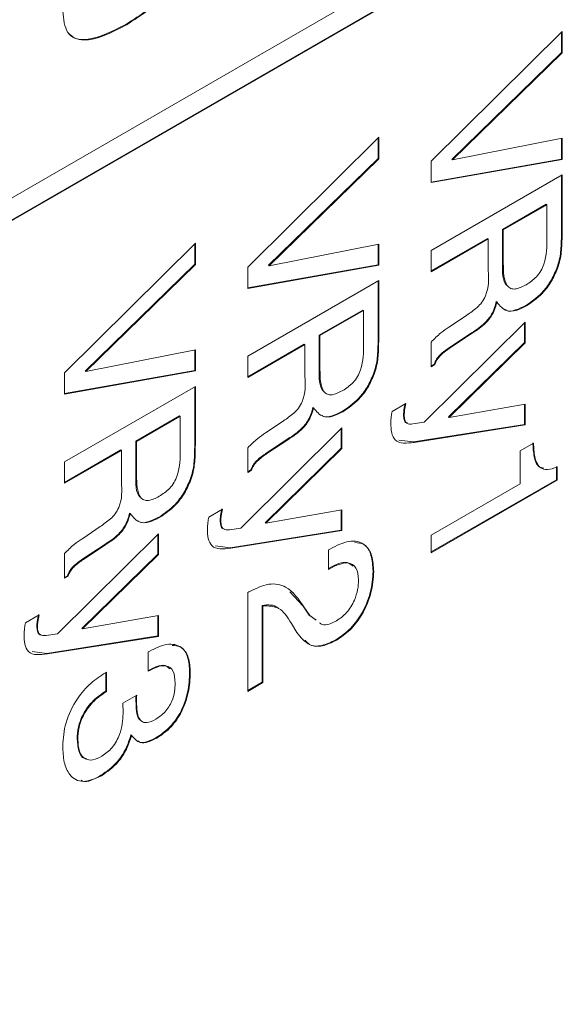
# Model space of a CAD drawing. Header units: millimetres. Extents: x 22 to 278, y 61 to 167.
# Tile 54 of 148: x 207.68 to 210.64, y 84.33 to 89.65. Entities that reach past the tile are written whole.
import ezdxf

# ---------------------------------------------------------------- set-up
doc = ezdxf.new("R2010")
doc.units = ezdxf.units.MM
doc.layers.get('0').update_dxf_attribs({"lineweight": 15})

msp = doc.modelspace()

# ---------------------------------------------------------------- linework, layer by layer
for p, q in [((193.6752, 80.6278), (215.843, 93.425)), ((215.8394, 93.3046), (193.6716, 80.5074)), ((215.843, 93.3025), (193.6752, 80.5053)), ((208.2545, 89.6257), (208.2581, 89.6237)), ((209.9033, 88.8864), (210.6104, 89.5878)), ((210.6068, 89.5842), (210.6068, 89.474)), ((210.6104, 89.5878), (210.6104, 89.4719)), ((210.6068, 89.474), (210.0149, 88.8961)), ((210.6104, 89.4719), (210.0184, 88.894)), ((210.6068, 89.474), (210.6104, 89.4719)), ((208.9133, 88.3149), (209.6204, 89.0163)), ((209.6169, 89.0128), (209.6169, 88.9025)), ((209.6204, 89.0163), (209.6204, 88.9005)), ((210.0184, 88.894), (210.6104, 89.0108)), ((210.6068, 89.0101), (210.6068, 88.8989)), ((210.6104, 89.0108), (210.6104, 88.8968)), ((209.6169, 88.9025), (209.0249, 88.3246)), ((209.6204, 88.9005), (209.0285, 88.3225)), ((209.6169, 88.9025), (209.6204, 88.9005)), ((210.6068, 88.8989), (209.9033, 88.7739)), ((210.6068, 88.8989), (210.6104, 88.8968)), ((210.6104, 88.8968), (209.9033, 88.7713)), ((209.9033, 88.7713), (209.9033, 88.8864)), ((210.0149, 88.8961), (210.0184, 88.894)), ((209.9033, 88.4049), (210.6104, 88.8131)), ((210.6068, 88.811), (210.6068, 88.5024)), ((210.6104, 88.8131), (210.6104, 88.5003)), ((210.5252, 88.654), (210.2895, 88.518)), ((210.5288, 88.652), (210.2931, 88.5159)), ((210.5252, 88.654), (210.5288, 88.652)), ((210.5288, 88.4707), (210.5288, 88.652)), ((210.2895, 88.518), (210.2895, 88.3367)), ((210.2895, 88.518), (210.2931, 88.5159)), ((210.2931, 88.5159), (210.2931, 88.3347)), ((210.6068, 88.5024), (210.6104, 88.5003)), ((207.9234, 87.7435), (208.6305, 88.4448)), ((208.6269, 88.4413), (208.6269, 88.331)), ((208.6305, 88.4448), (208.6305, 88.329)), ((209.0285, 88.3225), (209.6204, 88.4394)), ((209.6169, 88.4387), (209.6169, 88.3274)), ((209.6204, 88.4394), (209.6204, 88.3253)), ((210.2079, 88.4697), (209.9033, 88.2938)), ((210.2115, 88.4677), (209.9033, 88.2897)), ((210.2079, 88.4697), (210.2115, 88.4677)), ((210.2115, 88.2959), (210.2115, 88.4677)), ((209.9033, 88.2897), (209.9033, 88.4049)), ((208.6269, 88.331), (208.035, 87.7531)), ((208.6305, 88.329), (208.0385, 87.7511)), ((208.6269, 88.331), (208.6305, 88.329)), ((209.6169, 88.3274), (208.9133, 88.2025)), ((209.6204, 88.3253), (208.9133, 88.1998)), ((208.9133, 88.1998), (208.9133, 88.3149)), ((209.0249, 88.3246), (209.0285, 88.3225)), ((209.6169, 88.3274), (209.6204, 88.3253)), ((210.2895, 88.3367), (210.2931, 88.3347)), ((210.5822, 88.3095), (210.5857, 88.3075)), ((208.9133, 87.8334), (209.6204, 88.2416)), ((209.6169, 88.2396), (209.6169, 87.9309)), ((209.6204, 88.2416), (209.6204, 87.9289)), ((210.255, 88.1283), (210.2585, 88.1263)), ((210.4139, 88.1071), (210.4174, 88.105)), ((209.5353, 88.0825), (209.2996, 87.9465)), ((209.5388, 88.0805), (209.3031, 87.9444)), ((209.5353, 88.0825), (209.5388, 88.0805)), ((209.5388, 87.8993), (209.5388, 88.0805)), ((210.0024, 87.9919), (210.0962, 88.0556)), ((209.8656, 87.4765), (210.4109, 88.0175)), ((210.4074, 88.014), (210.4074, 87.9075)), ((210.4109, 88.0175), (210.4109, 87.9055)), ((209.2996, 87.9465), (209.2996, 87.7652)), ((209.2996, 87.9465), (209.3031, 87.9444)), ((209.3031, 87.9444), (209.3031, 87.7632)), ((209.9994, 87.9901), (210.0024, 87.9919)), ((210.122, 87.9595), (210.0033, 87.8808)), ((210.1255, 87.9574), (210.0068, 87.8787)), ((210.122, 87.9595), (210.1255, 87.9574)), ((209.218, 87.8982), (208.9133, 87.7223)), ((209.2215, 87.8962), (208.9133, 87.7182)), ((209.218, 87.8982), (209.2215, 87.8962)), ((209.2215, 87.7244), (209.2215, 87.8962)), ((209.6169, 87.9309), (209.6204, 87.9289)), ((209.9033, 87.7768), (209.9033, 87.9096)), ((210.4074, 87.9075), (209.9969, 87.5052)), ((210.4109, 87.9055), (210.0004, 87.5031)), ((210.4074, 87.9075), (210.4109, 87.9055)), ((208.0385, 87.7511), (208.6305, 87.8679)), ((208.6269, 87.8672), (208.6269, 87.7559)), ((208.6305, 87.8679), (208.6305, 87.7539)), ((210.0033, 87.8808), (210.0068, 87.8787)), ((208.9133, 87.7182), (208.9133, 87.8334)), ((209.9197, 87.7903), (209.9033, 87.7809)), ((209.9232, 87.7883), (209.9033, 87.7768)), ((209.9197, 87.7903), (209.9232, 87.7883)), ((208.6269, 87.7559), (207.9234, 87.631)), ((208.6305, 87.7539), (207.9234, 87.6283)), ((207.9234, 87.6283), (207.9234, 87.7435)), ((208.035, 87.7531), (208.0385, 87.7511)), ((208.6269, 87.7559), (208.6305, 87.7539)), ((209.2996, 87.7652), (209.3031, 87.7632)), ((209.5922, 87.738), (209.5958, 87.736)), ((207.9234, 87.2619), (208.6305, 87.6701)), ((208.6269, 87.6681), (208.6269, 87.3594)), ((208.6305, 87.6701), (208.6305, 87.3574)), ((209.6928, 87.5355), (209.7666, 87.5781)), ((210.0004, 87.5031), (210.4109, 87.5747)), ((210.4074, 87.5741), (210.4074, 87.4647)), ((210.4109, 87.5747), (210.4109, 87.4627)), ((209.265, 87.5568), (209.2686, 87.5548)), ((209.424, 87.5356), (209.4275, 87.5335)), ((209.7547, 87.5168), (209.7582, 87.5147)), ((208.5453, 87.511), (208.3096, 87.375)), ((208.5489, 87.509), (208.3132, 87.3729)), ((208.5453, 87.511), (208.5489, 87.509)), ((208.5489, 87.3278), (208.5489, 87.509)), ((209.0125, 87.4204), (209.1062, 87.4842)), ((209.8044, 87.4673), (209.8656, 87.4765)), ((210.4074, 87.4647), (209.8079, 87.3699)), ((210.4109, 87.4627), (209.8115, 87.3679)), ((209.9969, 87.5052), (210.0004, 87.5031)), ((210.4074, 87.4647), (210.4109, 87.4627)), ((208.8756, 86.905), (209.421, 87.446)), ((209.0095, 87.4187), (209.0125, 87.4204)), ((209.4174, 87.4425), (209.4174, 87.336)), ((209.421, 87.446), (209.421, 87.334)), ((208.3096, 87.375), (208.3096, 87.1937)), ((208.3096, 87.375), (208.3132, 87.3729)), ((208.3132, 87.3729), (208.3132, 87.1917)), ((208.6269, 87.3594), (208.6305, 87.3574)), ((209.132, 87.388), (209.0133, 87.3093)), ((209.1356, 87.3859), (209.0169, 87.3073)), ((209.132, 87.388), (209.1356, 87.3859)), ((209.8079, 87.3699), (209.7297, 87.3803)), ((209.8079, 87.3699), (209.8115, 87.3679)), ((210.3837, 87.3214), (210.4563, 87.3632)), ((208.228, 87.3267), (207.9234, 87.1508)), ((208.2316, 87.3247), (207.9234, 87.1468)), ((208.228, 87.3267), (208.2316, 87.3247)), ((208.2316, 87.1529), (208.2316, 87.3247)), ((208.9133, 87.2053), (208.9133, 87.3381)), ((209.4174, 87.336), (209.0069, 86.9337)), ((209.421, 87.334), (209.0105, 86.9316)), ((209.0133, 87.3093), (209.0169, 87.3073)), ((209.4174, 87.336), (209.421, 87.334)), ((210.3837, 87.1434), (210.3837, 87.3214)), ((207.9234, 87.1468), (207.9234, 87.2619)), ((208.9297, 87.2189), (208.9133, 87.2094)), ((208.9333, 87.2168), (208.9133, 87.2053)), ((208.9297, 87.2189), (208.9333, 87.2168)), ((210.5796, 87.2368), (210.5796, 87.1663)), ((210.5832, 87.2348), (210.5832, 87.1643)), ((208.3096, 87.1937), (208.3132, 87.1917)), ((208.6023, 87.1666), (208.6058, 87.1645)), ((210.5796, 87.1663), (209.9033, 86.7759)), ((210.5832, 87.1643), (209.9033, 86.7718)), ((209.9033, 86.866), (210.3837, 87.1434)), ((210.5796, 87.1663), (210.5832, 87.1643)), ((208.2751, 86.9854), (208.2786, 86.9833)), ((208.7028, 86.964), (208.7766, 87.0066)), ((209.0105, 86.9316), (209.421, 87.0032)), ((209.4174, 87.0026), (209.4174, 86.8932)), ((209.421, 87.0032), (209.421, 86.8912)), ((208.434, 86.9641), (208.4375, 86.962)), ((208.7647, 86.9453), (208.7683, 86.9433)), ((209.0069, 86.9337), (209.0105, 86.9316)), ((208.0225, 86.8489), (208.1163, 86.9127)), ((208.8144, 86.8958), (208.8756, 86.905)), ((209.4174, 86.8932), (208.818, 86.7984)), ((209.421, 86.8912), (208.8215, 86.7964)), ((209.4174, 86.8932), (209.421, 86.8912)), ((207.8857, 86.3335), (208.431, 86.8745)), ((208.0195, 86.8472), (208.0225, 86.8489)), ((208.4275, 86.871), (208.4275, 86.7645)), ((208.431, 86.8745), (208.431, 86.7625)), ((209.9033, 86.7718), (209.9033, 86.866)), ((208.1421, 86.8165), (208.0234, 86.7378)), ((208.1456, 86.8144), (208.0269, 86.7358)), ((208.1421, 86.8165), (208.1456, 86.8144)), ((208.818, 86.7984), (208.7398, 86.8088)), ((208.818, 86.7984), (208.8215, 86.7964)), ((209.3485, 86.7865), (209.3602, 86.7933)), ((209.3485, 86.6818), (209.3485, 86.7865)), ((207.9234, 86.6338), (207.9234, 86.7666)), ((208.4275, 86.7645), (208.017, 86.3622)), ((208.431, 86.7625), (208.0205, 86.3601)), ((208.0234, 86.7378), (208.0269, 86.7358)), ((208.4275, 86.7645), (208.431, 86.7625)), ((209.3528, 86.6884), (209.3485, 86.6859)), ((209.3564, 86.6864), (209.3485, 86.6818)), ((209.3528, 86.6884), (209.3564, 86.6864)), ((209.5897, 86.6717), (209.5932, 86.6697)), ((207.9398, 86.6474), (207.9234, 86.6379)), ((207.9433, 86.6453), (207.9234, 86.6338)), ((207.9398, 86.6474), (207.9433, 86.6453)), ((208.9133, 86.5562), (208.9188, 86.5594)), ((209.1399, 86.5597), (209.2129, 86.482)), ((208.9133, 86.0224), (208.9133, 86.5562)), ((208.9914, 86.487), (208.9914, 86.0715)), ((208.9914, 86.487), (208.9949, 86.4849)), ((208.9949, 86.4849), (208.9949, 86.0695)), ((209.2129, 86.482), (209.2445, 86.435)), ((209.2129, 86.482), (209.2164, 86.48)), ((209.2164, 86.48), (209.248, 86.433)), ((207.7129, 86.3926), (207.7867, 86.4352)), ((208.0205, 86.3601), (208.431, 86.4317)), ((208.4275, 86.4311), (208.4275, 86.3217)), ((208.431, 86.4317), (208.431, 86.3197)), ((209.2445, 86.435), (209.2801, 86.4086)), ((209.2445, 86.435), (209.248, 86.433)), ((209.248, 86.433), (209.2836, 86.4066)), ((207.7748, 86.3738), (207.7783, 86.3718)), ((208.017, 86.3622), (208.0205, 86.3601)), ((209.1782, 86.341), (209.149, 86.3892)), ((207.8245, 86.3243), (207.8857, 86.3335)), ((208.4275, 86.3217), (207.828, 86.2269)), ((208.431, 86.3197), (207.8316, 86.2249)), ((208.4275, 86.3217), (208.431, 86.3197)), ((209.3881, 86.3005), (209.3917, 86.2985)), ((208.3766, 86.236), (208.3814, 86.2387)), ((207.828, 86.2269), (207.7498, 86.2373)), ((207.828, 86.2269), (207.8316, 86.2249)), ((208.3766, 86.1313), (208.3766, 86.236)), ((208.145, 86.1232), (208.15, 86.1261)), ((208.1465, 86.124), (208.1465, 86.0234)), ((208.15, 86.1261), (208.15, 86.0214)), ((208.5997, 86.1264), (208.6033, 86.1244)), ((208.9914, 86.0715), (208.9133, 86.0264)), ((208.9949, 86.0695), (208.9133, 86.0224)), ((208.9914, 86.0715), (208.9949, 86.0695)), ((208.1465, 86.0234), (208.15, 86.0214)), ((208.2385, 85.958), (208.314, 86.0011)), ((208.239, 85.9545), (208.2385, 85.958)), ((208.3096, 85.9699), (208.3132, 85.9679)), ((207.9923, 85.7656), (207.9959, 85.7636)), ((208.283, 85.7872), (208.2865, 85.7852)), ((208.4187, 85.7723), (208.4222, 85.7703)), ((208.1208, 85.5689), (208.1244, 85.5669))]:
    msp.add_line(p, q)
for points, knots in [([(208.5997, 90.098), (208.5951, 90.0492), (208.588, 89.9757), (208.5356, 89.8747), (208.4364, 89.7417), (208.3353, 89.6772), (208.2545, 89.6257)], [0, 0, 0, 0, 0.249141, 0.374724, 0.500475, 1, 1, 1, 1]), ([(208.6033, 90.096), (208.5986, 90.0471), (208.5916, 89.9736), (208.5391, 89.8727), (208.4399, 89.7396), (208.3388, 89.6752), (208.2581, 89.6237)], [0, 0, 0, 0, 0.249141, 0.374724, 0.500475, 1, 1, 1, 1]), ([(208.2581, 89.6237), (208.1775, 89.5821), (208.0766, 89.53), (207.9778, 89.5489), (207.9256, 89.5894), (207.9188, 89.6547), (207.9143, 89.6982)], [0, 0, 0, 0, 0.499438, 0.62518, 0.750791, 1, 1, 1, 1]), ([(208.2545, 89.6257), (208.1745, 89.5847), (208.0743, 89.5334), (207.9745, 89.5495), (207.9521, 89.5722), (207.9414, 89.583)], [0, 0, 0, 0, 0.673625, 0.843221, 1, 1, 1, 1]), ([(210.6068, 88.5024), (210.6067, 88.4816), (210.6064, 88.4473), (210.6033, 88.3981), (210.5966, 88.3545), (210.587, 88.3245), (210.5822, 88.3095)], [0, 0, 0, 0, 0.340201, 0.560299, 0.780167, 1, 1, 1, 1]), ([(210.6104, 88.5003), (210.6102, 88.4795), (210.61, 88.4453), (210.6068, 88.3961), (210.6001, 88.3525), (210.5905, 88.3225), (210.5857, 88.3075)], [0, 0, 0, 0, 0.340201, 0.560299, 0.780167, 1, 1, 1, 1]), ([(210.4159, 88.2193), (210.4351, 88.2318), (210.464, 88.2507), (210.4971, 88.294), (210.5285, 88.3688), (210.5287, 88.4254), (210.5288, 88.4707)], [0, 0, 0, 0, 0.249914, 0.375118, 0.500285, 1, 1, 1, 1]), ([(210.2895, 88.3367), (210.2884, 88.2876), (210.2872, 88.2354), (210.314, 88.2144), (210.3155, 88.2132)], [0, 0, 0, 0, 0.941137, 1, 1, 1, 1]), ([(210.2931, 88.3347), (210.2938, 88.2882), (210.2948, 88.23), (210.3318, 88.1973), (210.3664, 88.1942), (210.3961, 88.2093), (210.4159, 88.2193)], [0, 0, 0, 0, 0.498678, 0.624062, 0.749559, 1, 1, 1, 1]), ([(210.0962, 88.0556), (210.1148, 88.0685), (210.1428, 88.0878), (210.1791, 88.1229), (210.2172, 88.1961), (210.214, 88.2515), (210.2115, 88.2959)], [0, 0, 0, 0, 0.251037, 0.37643, 0.500333, 1, 1, 1, 1]), ([(210.5822, 88.3095), (210.5717, 88.2853), (210.5509, 88.2369), (210.4921, 88.1605), (210.4436, 88.1273), (210.4139, 88.1071)], [0, 0, 0, 0, 0.280382, 0.560589, 1, 1, 1, 1]), ([(210.5857, 88.3075), (210.5753, 88.2833), (210.5544, 88.2349), (210.4956, 88.1584), (210.4471, 88.1253), (210.4174, 88.105)], [0, 0, 0, 0, 0.280382, 0.560589, 1, 1, 1, 1]), ([(210.255, 88.1283), (210.2495, 88.1077), (210.2386, 88.0665), (210.1871, 88.0022), (210.1467, 87.9757), (210.122, 87.9595)], [0, 0, 0, 0, 0.280007, 0.558276, 1, 1, 1, 1]), ([(210.2585, 88.1263), (210.253, 88.1056), (210.2421, 88.0645), (210.1906, 88.0002), (210.1503, 87.9737), (210.1255, 87.9574)], [0, 0, 0, 0, 0.280007, 0.558276, 1, 1, 1, 1]), ([(210.4174, 88.105), (210.399, 88.0957), (210.362, 88.077), (210.2997, 88.0737), (210.2741, 88.1064), (210.2585, 88.1263)], [0, 0, 0, 0, 0.281142, 0.561765, 1, 1, 1, 1]), ([(210.4139, 88.1071), (210.3957, 88.0983), (210.3595, 88.0808), (210.3181, 88.0724), (210.3051, 88.0847), (210.3033, 88.0865)], [0, 0, 0, 0, 0.462919, 0.924984, 1, 1, 1, 1]), ([(209.9033, 87.9096), (209.9206, 87.9271), (209.9518, 87.9583), (209.9848, 87.9804), (209.9994, 87.9901)], [0, 0, 0, 0, 0.558411, 1, 1, 1, 1]), ([(209.4259, 87.6478), (209.4452, 87.6604), (209.4741, 87.6792), (209.5071, 87.7225), (209.5386, 87.7973), (209.5387, 87.8539), (209.5388, 87.8993)], [0, 0, 0, 0, 0.249914, 0.375118, 0.500285, 1, 1, 1, 1]), ([(209.6169, 87.9309), (209.6167, 87.9101), (209.6165, 87.8758), (209.6133, 87.8266), (209.6067, 87.7831), (209.597, 87.753), (209.5922, 87.738)], [0, 0, 0, 0, 0.340201, 0.560299, 0.780167, 1, 1, 1, 1]), ([(209.6204, 87.9289), (209.6203, 87.908), (209.62, 87.8738), (209.6169, 87.8246), (209.6102, 87.781), (209.6006, 87.751), (209.5958, 87.736)], [0, 0, 0, 0, 0.340201, 0.560299, 0.780167, 1, 1, 1, 1]), ([(210.0033, 87.8808), (209.9854, 87.8687), (209.9605, 87.8518), (209.931, 87.8178), (209.9235, 87.7995), (209.9197, 87.7903)], [0, 0, 0, 0, 0.560677, 0.780654, 1, 1, 1, 1]), ([(210.0068, 87.8787), (209.9889, 87.8667), (209.964, 87.8498), (209.9346, 87.8157), (209.927, 87.7974), (209.9232, 87.7883)], [0, 0, 0, 0, 0.560677, 0.780654, 1, 1, 1, 1]), ([(209.2996, 87.7652), (209.2985, 87.7161), (209.2973, 87.6639), (209.324, 87.6429), (209.3256, 87.6417)], [0, 0, 0, 0, 0.941137, 1, 1, 1, 1]), ([(209.3031, 87.7632), (209.3039, 87.7167), (209.3049, 87.6585), (209.3419, 87.6258), (209.3765, 87.6227), (209.4062, 87.6378), (209.4259, 87.6478)], [0, 0, 0, 0, 0.498678, 0.624062, 0.749559, 1, 1, 1, 1]), ([(209.5922, 87.738), (209.5818, 87.7138), (209.5609, 87.6654), (209.5022, 87.589), (209.4536, 87.5558), (209.424, 87.5356)], [0, 0, 0, 0, 0.280382, 0.560589, 1, 1, 1, 1]), ([(209.5958, 87.736), (209.5853, 87.7118), (209.5644, 87.6634), (209.5057, 87.587), (209.4571, 87.5538), (209.4275, 87.5335)], [0, 0, 0, 0, 0.280382, 0.560589, 1, 1, 1, 1]), ([(209.1062, 87.4842), (209.1249, 87.497), (209.1528, 87.5164), (209.1891, 87.5514), (209.2273, 87.6247), (209.2241, 87.68), (209.2215, 87.7244)], [0, 0, 0, 0, 0.251037, 0.37643, 0.500333, 1, 1, 1, 1]), ([(209.763, 87.5802), (209.7604, 87.5679), (209.7557, 87.546), (209.755, 87.5257), (209.7547, 87.5168)], [0, 0, 0, 0, 0.55992, 1, 1, 1, 1]), ([(209.7666, 87.5781), (209.7639, 87.5659), (209.7592, 87.544), (209.7585, 87.5237), (209.7582, 87.5147)], [0, 0, 0, 0, 0.55992, 1, 1, 1, 1]), ([(209.265, 87.5568), (209.2595, 87.5362), (209.2486, 87.495), (209.1971, 87.4307), (209.1568, 87.4042), (209.132, 87.388)], [0, 0, 0, 0, 0.280007, 0.558276, 1, 1, 1, 1]), ([(209.2686, 87.5548), (209.2631, 87.5342), (209.2522, 87.493), (209.2007, 87.4287), (209.1603, 87.4022), (209.1356, 87.3859)], [0, 0, 0, 0, 0.280007, 0.558276, 1, 1, 1, 1]), ([(209.4275, 87.5335), (209.409, 87.5242), (209.3721, 87.5055), (209.3098, 87.5022), (209.2842, 87.5349), (209.2686, 87.5548)], [0, 0, 0, 0, 0.281142, 0.561765, 1, 1, 1, 1]), ([(209.424, 87.5356), (209.4058, 87.5268), (209.3695, 87.5093), (209.3281, 87.5009), (209.3152, 87.5132), (209.3134, 87.515)], [0, 0, 0, 0, 0.462919, 0.924984, 1, 1, 1, 1]), ([(209.6857, 87.4719), (209.6861, 87.4834), (209.6869, 87.504), (209.691, 87.5259), (209.6928, 87.5355)], [0, 0, 0, 0, 0.559816, 1, 1, 1, 1]), ([(209.7547, 87.5168), (209.7552, 87.508), (209.7562, 87.4904), (209.7642, 87.473), (209.7739, 87.4726), (209.7766, 87.4726)], [0, 0, 0, 0, 0.423032, 0.844182, 1, 1, 1, 1]), ([(209.8115, 87.3679), (209.772, 87.3628), (209.7169, 87.3558), (209.6874, 87.4181), (209.6863, 87.4539), (209.6857, 87.4719)], [0, 0, 0, 0, 0.558543, 0.778654, 1, 1, 1, 1]), ([(209.7582, 87.5147), (209.7586, 87.5057), (209.7594, 87.4878), (209.7734, 87.4653), (209.7927, 87.4665), (209.8044, 87.4673)], [0, 0, 0, 0, 0.2812835, 0.5613162, 1, 1, 1, 1]), ([(208.9133, 87.3381), (208.9307, 87.3556), (208.9618, 87.3868), (208.9949, 87.4089), (209.0095, 87.4187)], [0, 0, 0, 0, 0.558411, 1, 1, 1, 1]), ([(208.6269, 87.3594), (208.6268, 87.3386), (208.6265, 87.3043), (208.6234, 87.2552), (208.6167, 87.2116), (208.6071, 87.1816), (208.6023, 87.1666)], [0, 0, 0, 0, 0.340201, 0.560299, 0.780167, 1, 1, 1, 1]), ([(208.6305, 87.3574), (208.6303, 87.3366), (208.6301, 87.3023), (208.6269, 87.2531), (208.6202, 87.2095), (208.6106, 87.1795), (208.6058, 87.1645)], [0, 0, 0, 0, 0.340201, 0.560299, 0.780167, 1, 1, 1, 1]), ([(210.4527, 87.3653), (210.454, 87.3403), (210.4566, 87.2905), (210.475, 87.2358), (210.5024, 87.2302), (210.511, 87.2285)], [0, 0, 0, 0, 0.408403, 0.8142, 1, 1, 1, 1]), ([(210.4563, 87.3632), (210.4574, 87.3378), (210.4596, 87.2873), (210.4829, 87.2307), (210.5305, 87.2151), (210.5656, 87.2282), (210.5832, 87.2348)], [0, 0, 0, 0, 0.281056, 0.560319, 0.779649, 1, 1, 1, 1]), ([(208.436, 87.0763), (208.4552, 87.0889), (208.4841, 87.1077), (208.5172, 87.1511), (208.5486, 87.2258), (208.5488, 87.2825), (208.5489, 87.3278)], [0, 0, 0, 0, 0.249914, 0.375118, 0.500285, 1, 1, 1, 1]), ([(209.0133, 87.3093), (208.9954, 87.2972), (208.9705, 87.2804), (208.9411, 87.2463), (208.9335, 87.228), (208.9297, 87.2189)], [0, 0, 0, 0, 0.560677, 0.780654, 1, 1, 1, 1]), ([(209.0169, 87.3073), (208.999, 87.2952), (208.9741, 87.2783), (208.9446, 87.2442), (208.9371, 87.2259), (208.9333, 87.2168)], [0, 0, 0, 0, 0.560677, 0.780654, 1, 1, 1, 1]), ([(208.1163, 86.9127), (208.1349, 86.9256), (208.1629, 86.9449), (208.1992, 86.9799), (208.2373, 87.0532), (208.2341, 87.1086), (208.2316, 87.1529)], [0, 0, 0, 0, 0.251037, 0.37643, 0.500333, 1, 1, 1, 1]), ([(208.3096, 87.1937), (208.3085, 87.1446), (208.3073, 87.0924), (208.3341, 87.0714), (208.3356, 87.0702)], [0, 0, 0, 0, 0.941137, 1, 1, 1, 1]), ([(208.3132, 87.1917), (208.3139, 87.1452), (208.3149, 87.087), (208.3519, 87.0543), (208.3865, 87.0512), (208.4162, 87.0663), (208.436, 87.0763)], [0, 0, 0, 0, 0.4986779, 0.6240625, 0.7495587, 1, 1, 1, 1]), ([(208.6023, 87.1666), (208.5918, 87.1423), (208.571, 87.0939), (208.5122, 87.0175), (208.4637, 86.9843), (208.434, 86.9641)], [0, 0, 0, 0, 0.280382, 0.560589, 1, 1, 1, 1]), ([(208.6058, 87.1645), (208.5954, 87.1403), (208.5745, 87.0919), (208.5157, 87.0155), (208.4672, 86.9823), (208.4375, 86.962)], [0, 0, 0, 0, 0.280382, 0.560589, 1, 1, 1, 1]), ([(208.2751, 86.9854), (208.2696, 86.9647), (208.2587, 86.9236), (208.2072, 86.8592), (208.1668, 86.8327), (208.1421, 86.8165)], [0, 0, 0, 0, 0.280007, 0.558276, 1, 1, 1, 1]), ([(208.7731, 87.0087), (208.7705, 86.9964), (208.7658, 86.9745), (208.765, 86.9542), (208.7647, 86.9453)], [0, 0, 0, 0, 0.55992, 1, 1, 1, 1]), ([(208.7766, 87.0066), (208.774, 86.9944), (208.7693, 86.9725), (208.7686, 86.9522), (208.7683, 86.9433)], [0, 0, 0, 0, 0.55992, 1, 1, 1, 1]), ([(208.2786, 86.9833), (208.2731, 86.9627), (208.2622, 86.9215), (208.2107, 86.8572), (208.1704, 86.8307), (208.1456, 86.8144)], [0, 0, 0, 0, 0.280007, 0.558276, 1, 1, 1, 1]), ([(208.4375, 86.962), (208.4191, 86.9527), (208.3821, 86.934), (208.3198, 86.9307), (208.2942, 86.9634), (208.2786, 86.9833)], [0, 0, 0, 0, 0.281142, 0.561765, 1, 1, 1, 1]), ([(208.434, 86.9641), (208.4158, 86.9553), (208.3796, 86.9379), (208.3382, 86.9294), (208.3252, 86.9418), (208.3234, 86.9435)], [0, 0, 0, 0, 0.462919, 0.924984, 1, 1, 1, 1]), ([(208.6957, 86.9004), (208.6962, 86.9119), (208.697, 86.9325), (208.701, 86.9544), (208.7028, 86.964)], [0, 0, 0, 0, 0.559816, 1, 1, 1, 1]), ([(208.7647, 86.9453), (208.7652, 86.9365), (208.7663, 86.919), (208.7743, 86.9015), (208.784, 86.9012), (208.7866, 86.9011)], [0, 0, 0, 0, 0.423032, 0.844182, 1, 1, 1, 1]), ([(208.7683, 86.9433), (208.7687, 86.9343), (208.7695, 86.9163), (208.7835, 86.8938), (208.8027, 86.8951), (208.8144, 86.8958)], [0, 0, 0, 0, 0.2812835, 0.5613162, 1, 1, 1, 1]), ([(208.8215, 86.7964), (208.782, 86.7914), (208.727, 86.7844), (208.6974, 86.8466), (208.6963, 86.8825), (208.6957, 86.9004)], [0, 0, 0, 0, 0.558543, 0.778654, 1, 1, 1, 1]), ([(207.9234, 86.7666), (207.9407, 86.7841), (207.9719, 86.8154), (208.0049, 86.8374), (208.0195, 86.8472)], [0, 0, 0, 0, 0.558411, 1, 1, 1, 1]), ([(209.3602, 86.7933), (209.3945, 86.8102), (209.4629, 86.844), (209.5446, 86.8257), (209.5879, 86.7597), (209.5914, 86.6997), (209.5932, 86.6697)], [0, 0, 0, 0, 0.280451, 0.559362, 0.779308, 1, 1, 1, 1]), ([(209.491, 86.8268), (209.5086, 86.8253), (209.5497, 86.8218), (209.5838, 86.7605), (209.5877, 86.7014), (209.5897, 86.6717)], [0, 0, 0, 0, 0.272854, 0.635811, 1, 1, 1, 1]), ([(208.0234, 86.7378), (208.0055, 86.7257), (207.9806, 86.7089), (207.9511, 86.6748), (207.9436, 86.6565), (207.9398, 86.6474)], [0, 0, 0, 0, 0.560677, 0.780654, 1, 1, 1, 1]), ([(208.0269, 86.7358), (208.009, 86.7237), (207.9841, 86.7068), (207.9547, 86.6727), (207.9471, 86.6545), (207.9433, 86.6453)], [0, 0, 0, 0, 0.560677, 0.780654, 1, 1, 1, 1]), ([(209.4823, 86.6981), (209.4722, 86.7066), (209.4405, 86.7331), (209.3884, 86.7066), (209.3528, 86.6884)], [0, 0, 0, 0, 0.317412, 1, 1, 1, 1]), ([(209.5116, 86.625), (209.5093, 86.6487), (209.5047, 86.6959), (209.4463, 86.7289), (209.3905, 86.7025), (209.3564, 86.6864)], [0, 0, 0, 0, 0.280567, 0.560264, 1, 1, 1, 1]), ([(209.5897, 86.6717), (209.5874, 86.6339), (209.5827, 86.5585), (209.5328, 86.4419), (209.4625, 86.3503), (209.4129, 86.3171), (209.3881, 86.3005)], [0, 0, 0, 0, 0.28044, 0.559681, 0.779592, 1, 1, 1, 1]), ([(209.5932, 86.6697), (209.5909, 86.6319), (209.5862, 86.5564), (209.5363, 86.4399), (209.466, 86.3482), (209.4165, 86.3151), (209.3917, 86.2985)], [0, 0, 0, 0, 0.28044, 0.559681, 0.779592, 1, 1, 1, 1]), ([(209.3924, 86.4036), (209.4113, 86.4167), (209.449, 86.443), (209.4896, 86.5096), (209.5092, 86.5725), (209.5108, 86.6075), (209.5116, 86.625)], [0, 0, 0, 0, 0.27961, 0.558548, 0.779048, 1, 1, 1, 1]), ([(208.9188, 86.5594), (208.9556, 86.5775), (209.0291, 86.6135), (209.1407, 86.5885), (209.1877, 86.5212), (209.2164, 86.48)], [0, 0, 0, 0, 0.279996, 0.559198, 1, 1, 1, 1]), ([(209.0786, 86.469), (209.0774, 86.4705), (209.0582, 86.4938), (209.0237, 86.4903), (208.9914, 86.487)], [0, 0, 0, 0, 0.063271, 1, 1, 1, 1]), ([(209.149, 86.3892), (209.1289, 86.4226), (209.0933, 86.482), (209.0248, 86.484), (208.9949, 86.4849)], [0, 0, 0, 0, 0.562606, 1, 1, 1, 1]), ([(207.7831, 86.4372), (207.7805, 86.4249), (207.7758, 86.4031), (207.7751, 86.3828), (207.7748, 86.3738)], [0, 0, 0, 0, 0.55992, 1, 1, 1, 1]), ([(207.7867, 86.4352), (207.784, 86.4229), (207.7793, 86.401), (207.7786, 86.3807), (207.7783, 86.3718)], [0, 0, 0, 0, 0.55992, 1, 1, 1, 1]), ([(209.3013, 86.3935), (209.3056, 86.3895), (209.3182, 86.3777), (209.3524, 86.3843), (209.379, 86.3972), (209.3924, 86.4036)], [0, 0, 0, 0, 0.207338, 0.60358, 1, 1, 1, 1]), ([(207.7058, 86.3289), (207.7062, 86.3404), (207.707, 86.361), (207.7111, 86.3829), (207.7129, 86.3926)], [0, 0, 0, 0, 0.559816, 1, 1, 1, 1]), ([(207.7748, 86.3738), (207.7753, 86.365), (207.7763, 86.3475), (207.7843, 86.33), (207.794, 86.3297), (207.7967, 86.3296)], [0, 0, 0, 0, 0.423032, 0.844182, 1, 1, 1, 1]), ([(207.7783, 86.3718), (207.7787, 86.3628), (207.7795, 86.3448), (207.7935, 86.3223), (207.8128, 86.3236), (207.8245, 86.3243)], [0, 0, 0, 0, 0.281284, 0.561316, 1, 1, 1, 1]), ([(207.8316, 86.2249), (207.7921, 86.2199), (207.737, 86.2129), (207.7075, 86.2752), (207.7064, 86.311), (207.7058, 86.3289)], [0, 0, 0, 0, 0.558543, 0.778654, 1, 1, 1, 1]), ([(209.3917, 86.2985), (209.3662, 86.2861), (209.3154, 86.2614), (209.2342, 86.2692), (209.1994, 86.3137), (209.1782, 86.341)], [0, 0, 0, 0, 0.280291, 0.560216, 1, 1, 1, 1]), ([(209.3881, 86.3005), (209.3629, 86.2885), (209.3125, 86.2646), (209.2523, 86.2654), (209.2305, 86.2898), (209.223, 86.2982)], [0, 0, 0, 0, 0.396594, 0.792671, 1, 1, 1, 1]), ([(208.3814, 86.2387), (208.4138, 86.2546), (208.4784, 86.2863), (208.5557, 86.27), (208.5979, 86.2092), (208.6015, 86.1527), (208.6033, 86.1244)], [0, 0, 0, 0, 0.280391, 0.559399, 0.779365, 1, 1, 1, 1]), ([(208.5047, 86.2708), (208.5214, 86.2695), (208.5604, 86.2665), (208.5939, 86.2101), (208.5978, 86.1543), (208.5997, 86.1264)], [0, 0, 0, 0, 0.273793, 0.636346, 1, 1, 1, 1]), ([(208.4922, 86.1437), (208.4845, 86.1516), (208.4673, 86.1696), (208.4212, 86.1582), (208.3892, 86.1416), (208.3731, 86.1333)], [0, 0, 0, 0, 0.284474, 0.641616, 1, 1, 1, 1]), ([(208.5217, 86.0673), (208.5201, 86.0905), (208.5171, 86.1368), (208.4762, 86.1663), (208.4253, 86.1569), (208.3929, 86.1398), (208.3766, 86.1313)], [0, 0, 0, 0, 0.280224, 0.558001, 0.778617, 1, 1, 1, 1]), ([(207.9143, 85.7268), (207.9172, 85.7683), (207.9231, 85.851), (207.9843, 85.9776), (208.0642, 86.0707), (208.1181, 86.1057), (208.145, 86.1232)], [0, 0, 0, 0, 0.280115, 0.559017, 0.779197, 1, 1, 1, 1]), ([(208.5997, 86.1264), (208.5982, 86.091), (208.595, 86.0203), (208.5553, 85.9091), (208.4894, 85.8193), (208.4423, 85.788), (208.4187, 85.7723)], [0, 0, 0, 0, 0.280903, 0.56016, 0.779706, 1, 1, 1, 1]), ([(208.6033, 86.1244), (208.6017, 86.0889), (208.5986, 86.0183), (208.5588, 85.907), (208.4929, 85.8173), (208.4458, 85.786), (208.4222, 85.7703)], [0, 0, 0, 0, 0.280903, 0.56016, 0.779706, 1, 1, 1, 1]), ([(208.4167, 85.8718), (208.4336, 85.8831), (208.4672, 85.9056), (208.5044, 85.9649), (208.5198, 86.0208), (208.521, 86.0518), (208.5217, 86.0673)], [0, 0, 0, 0, 0.279973, 0.558282, 0.778793, 1, 1, 1, 1]), ([(208.1465, 86.0234), (208.124, 86.0082), (208.0792, 85.9779), (208.0239, 85.9056), (207.9957, 85.8288), (207.9935, 85.7867), (207.9923, 85.7656)], [0, 0, 0, 0, 0.280691, 0.559402, 0.779276, 1, 1, 1, 1]), ([(208.15, 86.0214), (208.1275, 86.0062), (208.0827, 85.9758), (208.0274, 85.9035), (207.9992, 85.8268), (207.997, 85.7847), (207.9959, 85.7636)], [0, 0, 0, 0, 0.280691, 0.559402, 0.779276, 1, 1, 1, 1]), ([(208.3103, 85.999), (208.3101, 85.9941), (208.3097, 85.9843), (208.3097, 85.9747), (208.3096, 85.9699)], [0, 0, 0, 0, 0.497659, 1, 1, 1, 1]), ([(208.314, 86.0011), (208.3137, 85.9948), (208.3132, 85.9836), (208.3132, 85.9727), (208.3132, 85.9679)], [0, 0, 0, 0, 0.559998, 1, 1, 1, 1]), ([(208.2407, 85.9031), (208.2404, 85.9128), (208.2401, 85.93), (208.2393, 85.947), (208.239, 85.9545)], [0, 0, 0, 0, 0.559986, 1, 1, 1, 1]), ([(208.3096, 85.9699), (208.3103, 85.9517), (208.3117, 85.9152), (208.3193, 85.8779), (208.3313, 85.8689), (208.3327, 85.8678)], [0, 0, 0, 0, 0.4707152, 0.9394412, 1, 1, 1, 1]), ([(208.3132, 85.9679), (208.3137, 85.9493), (208.3146, 85.9123), (208.326, 85.8722), (208.3469, 85.8547), (208.3754, 85.8512), (208.4002, 85.8635), (208.4167, 85.8718)], [0, 0, 0, 0, 0.2507958, 0.5005317, 0.6255696, 0.7505786, 1, 1, 1, 1]), ([(208.1249, 85.6719), (208.1446, 85.6857), (208.1837, 85.7131), (208.2346, 85.8056), (208.2384, 85.8661), (208.2407, 85.9031)], [0, 0, 0, 0, 0.280253, 0.559686, 1, 1, 1, 1]), ([(207.9923, 85.7656), (207.9939, 85.7433), (207.9969, 85.6986), (208.0189, 85.6602), (208.0406, 85.6588), (208.0444, 85.6585)], [0, 0, 0, 0, 0.452328, 0.902129, 1, 1, 1, 1]), ([(207.9959, 85.7636), (207.9972, 85.7407), (207.9998, 85.695), (208.0305, 85.6541), (208.0766, 85.648), (208.1088, 85.6639), (208.1249, 85.6719)], [0, 0, 0, 0, 0.280656, 0.559744, 0.779511, 1, 1, 1, 1]), ([(208.283, 85.7872), (208.2749, 85.7619), (208.2587, 85.7114), (208.2025, 85.6257), (208.1518, 85.5904), (208.1208, 85.5689)], [0, 0, 0, 0, 0.280899, 0.561106, 1, 1, 1, 1]), ([(208.2865, 85.7852), (208.2784, 85.7599), (208.2623, 85.7093), (208.206, 85.6236), (208.1553, 85.5884), (208.1244, 85.5669)], [0, 0, 0, 0, 0.280899, 0.561106, 1, 1, 1, 1]), ([(208.4222, 85.7703), (208.4066, 85.7623), (208.3754, 85.7464), (208.3218, 85.741), (208.2999, 85.7684), (208.2865, 85.7852)], [0, 0, 0, 0, 0.2814183, 0.5622336, 1, 1, 1, 1]), ([(208.4187, 85.7723), (208.4033, 85.7648), (208.3726, 85.7498), (208.3361, 85.7411), (208.3244, 85.7524), (208.3222, 85.7545)], [0, 0, 0, 0, 0.447583, 0.894208, 1, 1, 1, 1]), ([(208.1244, 85.5669), (208.0902, 85.5516), (208.0219, 85.521), (207.9513, 85.5619), (207.9185, 85.637), (207.9157, 85.6968), (207.9143, 85.7268)], [0, 0, 0, 0, 0.279361, 0.558332, 0.778914, 1, 1, 1, 1]), ([(208.1208, 85.5689), (208.0844, 85.5484), (208.044, 85.5256), (208.0174, 85.5406), (208.0147, 85.5421)], [0, 0, 0, 0, 0.901499, 1, 1, 1, 1])]:
    msp.add_open_spline(points, degree=3, knots=knots)

doc.saveas('drawing.dxf')
